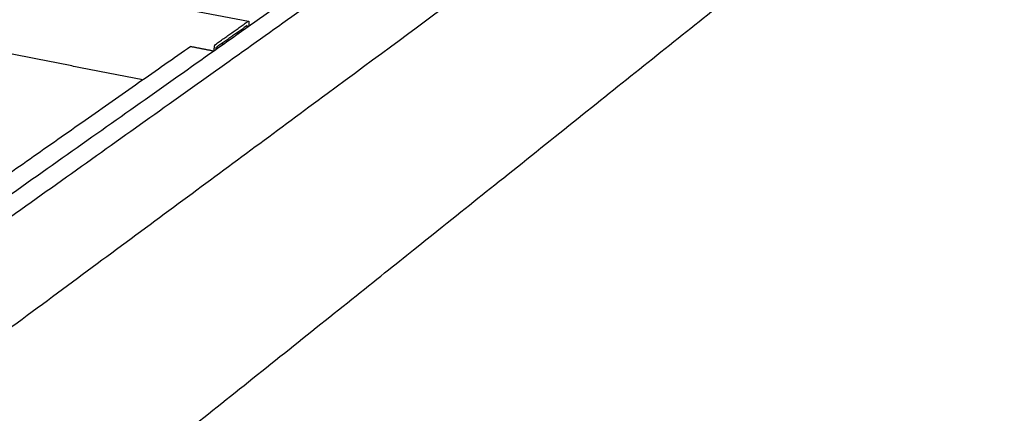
# Model space of a CAD drawing. Header units: millimetres. Extents: x 2538 to 24562, y 4449 to 23795.
# Tile 158 of 256: x 16346 to 16744, y 11486 to 11645. Entities that reach past the tile are written whole.
import ezdxf

# ---------------------------------------------------------------- set-up
doc = ezdxf.new("R2010")
doc.units = ezdxf.units.MM
doc.layers.add('Make2D$Visible$Curves', color=7, linetype='Continuous', true_color=0x000000)

msp = doc.modelspace()

# ---------------------------------------------------------------- linework, layer by layer
at = {"layer": 'Make2D$Visible$Curves', "color": 7, "lineweight": -3}
msp.add_lwpolyline([(16348.13, 11661.81), (16380.54, 11655.6), (16438.83, 11644.43)], dxfattribs=at)
for points, weights in [([(16736.19, 11851.92), (16431.92, 11637.33), (15929.85, 11283.23)], [476.691944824, 382.792577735, 288.893210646]), ([(16744.16, 11850.75), (16441.34, 11635.51), (15941.23, 11280.04)], [476.05382282, 382.154455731, 288.255088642]), ([(15939.73, 11223.41), (16437.79, 11591.01), (16740.13, 11814.16)], [290.107913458, 384.007280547, 477.906647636]), ([(15924.94, 11088.68), (16419.84, 11483.81), (16722.38, 11725.37)], [295.371619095, 389.270986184, 483.170353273]), ([(16425.42, 11635.03), (16432.1, 11639.74), (16438.73, 11644.4)], [381.043776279, 382.69261153, 384.341446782]), ([(16438.73, 11644.4), (16438.78, 11644.44), (16438.83, 11644.43)], [384.341446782, 358.764478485, 344.821497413]), ([(16438.83, 11644.43), (16439.03, 11644.39), (16438.98, 11643.84)], [344.821497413, 297.427893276, 384.452088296]), ([(16438.98, 11643.84), (16438.92, 11643.03), (16438.85, 11642.22)], [384.452088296, 384.485875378, 384.519662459]), ([(16438.29, 11642.62), (16431.98, 11638.18), (16425.62, 11633.69)], [384.327981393, 382.757395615, 381.186809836]), ([(16434.03, 11639.62), (16434.48, 11639.54), (16434.92, 11639.45)], [383.600184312, 383.569918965, 383.539653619]), ([(16438.23, 11641.78), (16438.26, 11642.2), (16438.29, 11642.62)], [384.363163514, 384.345572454, 384.327981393]), ([(16396.13, 11620.67), (16351.86, 11629.4), (16308.29, 11638)], [383.64481035, 386.698357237, 389.751904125]), ([(16415.49, 11634.22), (16321.74, 11568.61), (16216.01, 11494.61)], [381.703615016, 360.079311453, 338.45500789]), ([(16415.49, 11634.22), (16420.2, 11633.31), (16424.91, 11632.39)], [381.703615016, 381.384554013, 381.065493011]), ([(16424.91, 11632.39), (16424.98, 11633.21), (16425.04, 11634.03)], [381.065493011, 381.03170593, 380.997918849]), ([(16425.04, 11634.03), (16425.1, 11634.81), (16425.42, 11635.03)], [380.997918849, 269.383307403, 381.043776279]), ([(16425.62, 11633.69), (16425.58, 11633.26), (16425.55, 11632.84)], [381.186809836, 381.204400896, 381.221991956]), ([(16428, 11635.37), (16428.45, 11635.28), (16428.89, 11635.2)], [382.106026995, 382.075764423, 382.045501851])]:
    msp.add_rational_spline(points, weights, degree=2, dxfattribs=at)

doc.saveas('drawing.dxf')
